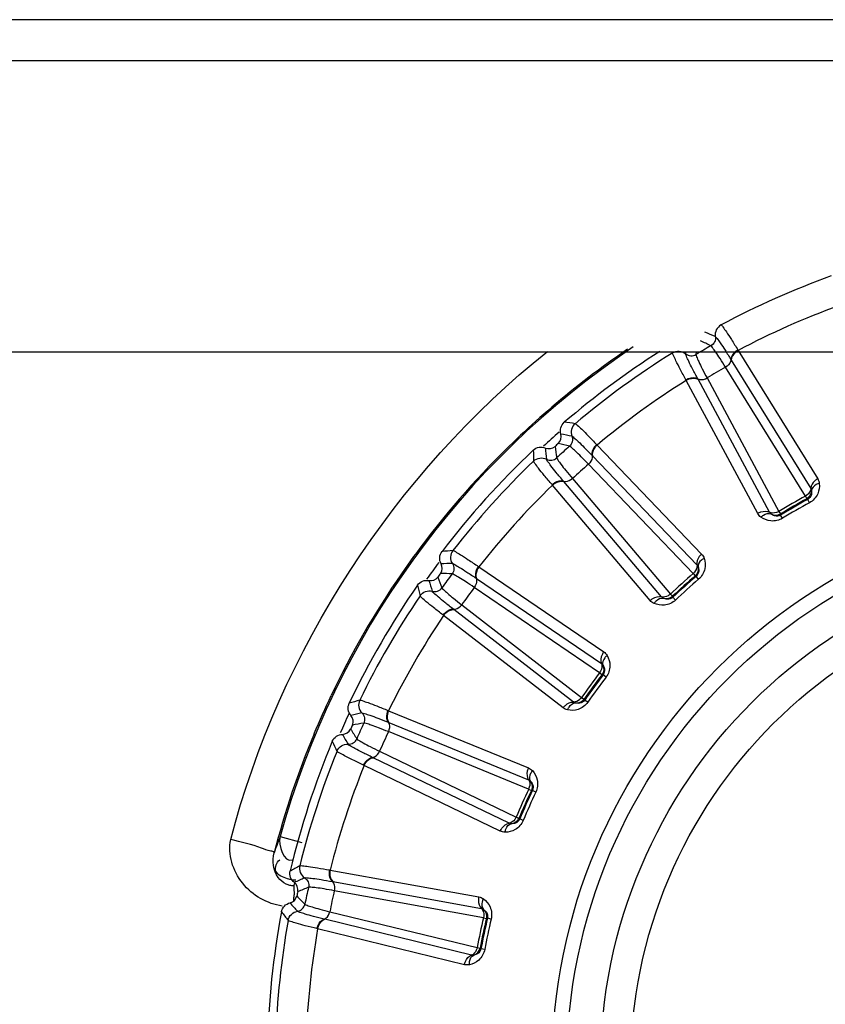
# Model space of a CAD drawing. Header units: millimetres. Extents: x 0 to 4000, y 0 to 3000.
# Tile 65 of 170: x 746 to 764, y 1676 to 1698. Entities that reach past the tile are written whole.
import ezdxf

# ---------------------------------------------------------------- set-up
doc = ezdxf.new("R2010")
doc.units = ezdxf.units.MM
doc.header["$LTSCALE"] = 219.99956
doc.layers.get('0').update_dxf_attribs({"linetype": 'CONTINUOUS'})
doc.layers.add('SUPERFICI', color=7, linetype='CONTINUOUS')

msp = doc.modelspace()

# ---------------------------------------------------------------- linework, layer by layer
at = {"color": 9, "linetype": 'CONTINUOUS'}
for p, q in [((938.655, 1697.599), (686.935, 1697.599)), ((760.957, 1690.157), (760.961, 1690.18)), ((761.248, 1690.138), (761.252, 1690.18)), ((761.48, 1690.18), (761.476, 1690.12)), ((762.411, 1690.226), (762.419, 1690.213)), ((762.419, 1690.213), (764.195, 1687.345)), ((762.259, 1690.007), (762.266, 1689.996)), ((762.266, 1689.996), (764.04, 1687.128)), ((761.259, 1689.543), (761.252, 1689.556)), ((762.855, 1686.571), (761.259, 1689.543)), ((761.523, 1689.567), (761.516, 1689.579)), ((763.119, 1686.597), (761.523, 1689.567)), ((759.26, 1688.11), (759.271, 1688.099)), ((759.271, 1688.099), (761.604, 1685.662)), ((759.157, 1687.865), (759.167, 1687.855)), ((759.167, 1687.855), (761.498, 1685.419)), ((758.276, 1687.202), (758.266, 1687.214)), ((760.454, 1684.627), (758.276, 1687.202)), ((758.529, 1687.281), (758.52, 1687.291)), ((760.708, 1684.707), (758.529, 1687.281)), ((763.971, 1686.883), (763.952, 1686.898)), ((764.011, 1686.809), (763.971, 1686.883)), ((763.363, 1686.558), (763.366, 1686.534)), ((763.41, 1686.462), (763.366, 1686.534)), ((756.619, 1685.385), (756.631, 1685.376)), ((756.631, 1685.376), (759.42, 1683.478)), ((756.569, 1685.124), (756.58, 1685.116)), ((756.58, 1685.116), (759.367, 1683.218)), ((761.481, 1685.165), (761.46, 1685.175)), ((761.536, 1685.1), (761.481, 1685.165)), ((760.954, 1684.72), (760.962, 1684.698)), ((761.02, 1684.636), (760.962, 1684.698)), ((755.844, 1684.293), (755.832, 1684.302)), ((758.511, 1682.227), (755.844, 1684.293)), ((756.075, 1684.422), (756.065, 1684.43)), ((758.742, 1682.358), (756.075, 1684.422)), ((759.403, 1682.966), (759.38, 1682.972)), ((759.47, 1682.915), (759.403, 1682.966)), ((758.98, 1682.421), (758.993, 1682.401)), ((759.062, 1682.353), (758.993, 1682.401)), ((754.601, 1682.17), (754.615, 1682.164)), ((754.615, 1682.164), (757.738, 1680.888)), ((754.607, 1681.905), (754.619, 1681.9)), ((754.619, 1681.9), (757.74, 1680.622)), ((754.071, 1680.941), (754.057, 1680.947)), ((757.108, 1679.474), (754.071, 1680.941)), ((754.27, 1681.115), (754.258, 1681.121)), ((757.307, 1679.651), (754.27, 1681.115)), ((757.828, 1680.383), (757.804, 1680.384)), ((757.904, 1680.347), (757.828, 1680.383)), ((757.527, 1679.763), (757.544, 1679.746)), ((757.622, 1679.713), (757.544, 1679.746)), ((752.195, 1679.353), (752.677, 1679.22)), ((753.296, 1678.607), (753.311, 1678.604)), ((753.311, 1678.604), (756.631, 1678.005)), ((752.503, 1678.25), (752.525, 1678.314)), ((753.357, 1678.348), (753.37, 1678.346)), ((753.37, 1678.346), (756.688, 1677.745)), ((753.191, 1677.506), (753.178, 1677.509)), ((756.467, 1676.705), (753.191, 1677.506)), ((756.824, 1677.529), (756.8, 1677.525)), ((756.906, 1677.51), (756.824, 1677.529)), ((753.033, 1677.294), (753.018, 1677.297)), ((756.309, 1676.491), (753.033, 1677.294)), ((756.659, 1676.86), (756.679, 1676.847)), ((756.762, 1676.831), (756.679, 1676.847))]:
    msp.add_line(p, q, dxfattribs=at)
at = {"color": 7, "linetype": 'CONTINUOUS'}
for p, q in [((976.626, 1696.68), (644.778, 1696.68)), ((644.778, 1690.18), (976.626, 1690.18))]:
    msp.add_line(p, q, dxfattribs=at)
at = {"color": 9, "linetype": 'CONTINUOUS'}
for radius in [12.641, 12.312, 11.559, 10.887]:
    msp.add_circle((770.902, 1674.18), radius, dxfattribs=at)
for centre, radius, start, end in [((770.902, 1674.18), 18.819, 109.9001, 118.0999), ((770.902, 1674.18), 18.138, 110.1157, 117.8843), ((745.931, 1653.761), 40.082, 66.5075, 66.8665), ((716.912, 1599.373), 101.42, 63.72407, 63.86953), ((770.902, 1674.18), 19.409, 123.9083, 164.543), ((770.902, 1674.18), 19.409, 195.7002, 56.059), ((770.937, 1674.129), 19.498, 124.2915, 130.5622), ((770.902, 1674.18), 18.819, 121.9001, 130.0999), ((770.902, 1674.18), 18.138, 122.1157, 129.8843), ((770.939, 1674.126), 19.502, 130.5616, 133.3094), ((755.751, 1666.41), 22.371, 82.218, 82.8436), ((770.915, 1674.156), 19.463, 133.319, 142.586), ((770.902, 1674.18), 18.909, 131.3053, 132.7088), ((750.723, 1649.015), 40.082, 78.5075, 78.8665), ((780.214, 1688.436), 22.372, 181.1564, 181.782), ((798.038, 1691.618), 40.082, 185.1335, 185.4924), ((858.732, 1702.411), 101.42, 188.13032, 188.27578), ((733.645, 1589.782), 101.42, 75.72407, 75.86953), ((770.902, 1674.18), 18.819, 133.9001, 142.0999), ((770.902, 1674.18), 18.138, 134.1157, 141.8843), ((770.902, 1674.18), 14.471, 118.6186, 121.3814), ((770.902, 1674.18), 14.387, 118.6186, 121.3814), ((770.928, 1674.149), 19.478, 142.5923, 145.3506), ((757.698, 1663.43), 22.371, 94.218, 94.8436), ((770.902, 1674.18), 18.909, 143.3115, 144.7284), ((756.396, 1645.37), 40.082, 90.5075, 90.8665), ((770.907, 1674.167), 19.451, 145.3581, 154.6329), ((850.943, 1720.055), 101.42, 200.13032, 200.27578), ((752.007, 1583.881), 101.42, 87.72407, 87.86953), ((770.902, 1674.18), 14.471, 130.6186, 133.3814), ((777.046, 1690.06), 22.372, 193.1564, 193.782), ((793.82, 1696.879), 40.082, 197.1335, 197.4924), ((770.902, 1674.18), 14.387, 130.6186, 133.3814), ((770.902, 1674.18), 18.819, 145.9001, 154.0999), ((770.902, 1674.18), 18.138, 146.1157, 153.8843), ((770.902, 1674.18), 14.471, 142.6186, 145.3814), ((770.902, 1674.18), 14.387, 142.6186, 145.3814), ((770.992, 1674.129), 19.544, 154.6419, 157.3837), ((760.221, 1660.919), 22.371, 106.218, 106.8436), ((770.902, 1674.18), 18.909, 155.2644, 156.6676), ((762.703, 1642.983), 40.082, 102.5075, 102.8665), ((771.194, 1581.925), 101.42, 99.72407, 99.86953), ((770.946, 1674.147), 19.494, 157.3778, 165.6076), ((788.6, 1701.148), 40.082, 209.1335, 209.4924), ((839.656, 1735.694), 101.42, 212.13032, 212.27578), ((773.61, 1690.991), 22.372, 205.1564, 205.782), ((770.902, 1674.18), 18.819, 157.9001, 166.0999), ((770.902, 1674.18), 18.138, 158.1157, 165.8843), ((770.902, 1674.18), 14.471, 154.6186, 157.3814), ((770.902, 1674.18), 14.387, 154.6186, 157.3814), ((771.066, 1672.248), 20.164, 159.3682, 160.4593), ((763.212, 1658.988), 22.371, 118.218, 118.8436), ((769.368, 1641.96), 40.082, 114.5075, 114.8665), ((790.368, 1584.002), 101.42, 111.72407, 111.86953), ((782.606, 1704.238), 40.082, 221.1335, 221.4924), ((739.786, 1678.15), 12.719, 358.8724, 359.3059), ((825.364, 1748.644), 101.42, 224.13032, 224.27578), ((770.056, 1691.187), 22.372, 217.1564, 217.782), ((770.902, 1674.18), 18.819, 169.9001, 178.0999), ((770.902, 1674.18), 14.471, 166.6186, 169.3814), ((770.902, 1674.18), 14.387, 166.6186, 169.3814), ((770.902, 1674.18), 18.138, 170.1157, 177.8843)]:
    msp.add_arc(centre, radius, start, end, dxfattribs=at)
at = {"color": 7, "linetype": 'CONTINUOUS'}
for radius, start, end in [(19, 122.5839, 130.5969), (19, 133.4031, 142.5969), (18.732, 131.848, 132.152), (18.732, 143.848, 144.152), (19, 145.4031, 154.5969), (18.732, 155.848, 156.152), (19, 157.4031, 166.5969), (18.732, 167.848, 168.152), (19, 169.4031, 178.5969)]:
    msp.add_arc((770.902, 1674.18), radius, start, end, dxfattribs=at)
at = {"color": 9, "linetype": 'CONTINUOUS'}
for points, knots in [([(762.038, 1690.781), (761.993, 1690.757), (761.916, 1690.679), (761.901, 1690.57), (761.909, 1690.52)], [0, 0, 0, 0, 0.499997, 1, 1, 1, 1]), ([(762.038, 1690.781), (762.056, 1690.773), (762.092, 1690.713), (762.171, 1690.611), (762.279, 1690.436), (762.364, 1690.302), (762.411, 1690.226)], [0, 0, 0, 0, 0.087839, 0.289256, 0.597274, 1, 1, 1, 1]), ([(761.909, 1690.52), (761.916, 1690.48), (761.904, 1690.395), (761.845, 1690.333), (761.81, 1690.313)], [0, 0, 0, 0, 0.499996, 1, 1, 1, 1]), ([(761.909, 1690.52), (761.926, 1690.513), (761.961, 1690.458), (762.035, 1690.362), (762.137, 1690.201), (762.215, 1690.078), (762.259, 1690.007)], [0, 0, 0, 0, 0.089549, 0.291503, 0.598947, 1, 1, 1, 1]), ([(760.957, 1690.157), (761, 1690.184), (761.106, 1690.211), (761.208, 1690.17), (761.248, 1690.138)], [0, 0, 0, 0, 0.499997, 1, 1, 1, 1]), ([(762.411, 1690.226), (762.389, 1690.213), (762.316, 1690.161), (762.258, 1690.072), (762.259, 1690.007)], [0, 0, 0, 0, 0.283026, 1, 1, 1, 1]), ([(762.419, 1690.213), (762.397, 1690.2), (762.324, 1690.148), (762.265, 1690.061), (762.266, 1689.996)], [0, 0, 0, 0, 0.283838, 1, 1, 1, 1]), ([(761.252, 1689.556), (761.209, 1689.635), (761.135, 1689.775), (761.038, 1689.957), (760.989, 1690.077), (760.955, 1690.137), (760.957, 1690.157)], [0, 0, 0, 0, 0.402561, 0.71061, 0.912105, 1, 1, 1, 1]), ([(761.516, 1689.579), (761.477, 1689.652), (761.41, 1689.782), (761.321, 1689.95), (761.276, 1690.062), (761.245, 1690.12), (761.248, 1690.138)], [0, 0, 0, 0, 0.40089, 0.708362, 0.910393, 1, 1, 1, 1]), ([(761.248, 1690.138), (761.279, 1690.113), (761.358, 1690.08), (761.441, 1690.1), (761.476, 1690.12)], [0, 0, 0, 0, 0.499996, 1, 1, 1, 1]), ([(762.259, 1690.007), (762.259, 1689.992), (762.245, 1689.92), (762.188, 1689.864), (762.14, 1689.836)], [0, 0, 0, 0, 0.215937, 1, 1, 1, 1]), ([(761.252, 1689.556), (761.274, 1689.569), (761.355, 1689.606), (761.461, 1689.612), (761.516, 1689.579)], [0, 0, 0, 0, 0.283026, 1, 1, 1, 1]), ([(761.259, 1689.543), (761.281, 1689.556), (761.362, 1689.593), (761.467, 1689.6), (761.523, 1689.567)], [0, 0, 0, 0, 0.283838, 1, 1, 1, 1]), ([(761.516, 1689.579), (761.53, 1689.571), (761.599, 1689.547), (761.676, 1689.569), (761.725, 1689.596)], [0, 0, 0, 0, 0.215937, 1, 1, 1, 1]), ([(758.78, 1688.575), (758.741, 1688.542), (758.683, 1688.45), (758.69, 1688.341), (758.708, 1688.293)], [0, 0, 0, 0, 0.499997, 1, 1, 1, 1]), ([(758.78, 1688.575), (758.799, 1688.571), (758.847, 1688.52), (758.946, 1688.437), (759.088, 1688.288), (759.198, 1688.175), (759.26, 1688.11)], [0, 0, 0, 0, 0.087839, 0.289256, 0.597274, 1, 1, 1, 1]), ([(758.708, 1688.293), (758.723, 1688.256), (758.729, 1688.17), (758.684, 1688.097), (758.654, 1688.071)], [0, 0, 0, 0, 0.499996, 1, 1, 1, 1]), ([(758.708, 1688.293), (758.727, 1688.29), (758.772, 1688.243), (758.864, 1688.165), (758.997, 1688.029), (759.1, 1687.925), (759.157, 1687.865)], [0, 0, 0, 0, 0.089549, 0.291503, 0.598947, 1, 1, 1, 1]), ([(759.26, 1688.11), (759.241, 1688.092), (759.181, 1688.026), (759.143, 1687.928), (759.157, 1687.865)], [0, 0, 0, 0, 0.283026, 1, 1, 1, 1]), ([(759.271, 1688.099), (759.252, 1688.081), (759.192, 1688.016), (759.152, 1687.918), (759.167, 1687.855)], [0, 0, 0, 0, 0.283838, 1, 1, 1, 1]), ([(757.853, 1687.74), (757.889, 1687.775), (757.988, 1687.824), (758.095, 1687.805), (758.141, 1687.782)], [0, 0, 0, 0, 0.499997, 1, 1, 1, 1]), ([(758.141, 1687.782), (758.176, 1687.764), (758.261, 1687.749), (758.338, 1687.785), (758.368, 1687.812)], [0, 0, 0, 0, 0.499996, 1, 1, 1, 1]), ([(758.52, 1687.291), (758.466, 1687.354), (758.373, 1687.467), (758.252, 1687.614), (758.184, 1687.714), (758.142, 1687.764), (758.141, 1687.782)], [0, 0, 0, 0, 0.40089, 0.708362, 0.910393, 1, 1, 1, 1]), ([(759.157, 1687.865), (759.161, 1687.85), (759.162, 1687.777), (759.118, 1687.71), (759.076, 1687.672)], [0, 0, 0, 0, 0.215937, 1, 1, 1, 1]), ([(758.266, 1687.214), (758.207, 1687.282), (758.106, 1687.404), (757.973, 1687.561), (757.9, 1687.668), (757.854, 1687.721), (757.853, 1687.74)], [0, 0, 0, 0, 0.402561, 0.71061, 0.912105, 1, 1, 1, 1]), ([(758.266, 1687.214), (758.285, 1687.231), (758.357, 1687.284), (758.459, 1687.312), (758.52, 1687.291)], [0, 0, 0, 0, 0.283026, 1, 1, 1, 1]), ([(758.52, 1687.291), (758.535, 1687.286), (758.607, 1687.277), (758.678, 1687.314), (758.72, 1687.351)], [0, 0, 0, 0, 0.215937, 1, 1, 1, 1]), ([(764.195, 1687.345), (764.173, 1687.332), (764.099, 1687.28), (764.04, 1687.193), (764.04, 1687.128)], [0, 0, 0, 0, 0.283328, 1, 1, 1, 1]), ([(758.276, 1687.202), (758.295, 1687.219), (758.366, 1687.272), (758.467, 1687.301), (758.529, 1687.281)], [0, 0, 0, 0, 0.283838, 1, 1, 1, 1]), ([(764.04, 1687.128), (764.04, 1687.113), (764.025, 1687.042), (763.968, 1686.986), (763.92, 1686.957)], [0, 0, 0, 0, 0.216192, 1, 1, 1, 1]), ([(764.23, 1687.241), (764.238, 1687.163), (764.214, 1686.987), (764.09, 1686.852), (764.011, 1686.809)], [0, 0, 0, 0, 0.463897, 1, 1, 1, 1]), ([(764.23, 1687.241), (764.206, 1687.234), (764.132, 1687.208), (764.058, 1687.139), (764.056, 1687.082)], [0, 0, 0, 0, 0.303467, 1, 1, 1, 1]), ([(764.056, 1687.082), (764.061, 1687.052), (764.061, 1686.974), (764.01, 1686.905), (763.971, 1686.883)], [0, 0, 0, 0, 0.405768, 1, 1, 1, 1]), ([(762.855, 1686.571), (762.877, 1686.584), (762.958, 1686.621), (763.063, 1686.629), (763.119, 1686.597)], [0, 0, 0, 0, 0.283328, 1, 1, 1, 1]), ([(762.927, 1686.488), (762.944, 1686.506), (763.004, 1686.557), (763.101, 1686.586), (763.151, 1686.56)], [0, 0, 0, 0, 0.303467, 1, 1, 1, 1]), ([(763.41, 1686.462), (763.333, 1686.415), (763.154, 1686.376), (762.991, 1686.443), (762.927, 1686.488)], [0, 0, 0, 0, 0.536345, 1, 1, 1, 1]), ([(763.328, 1686.616), (763.31, 1686.606), (763.246, 1686.577), (763.163, 1686.571), (763.119, 1686.597)], [0, 0, 0, 0, 0.283581, 1, 1, 1, 1]), ([(763.366, 1686.534), (763.328, 1686.511), (763.242, 1686.501), (763.175, 1686.54), (763.151, 1686.56)], [0, 0, 0, 0, 0.592632, 1, 1, 1, 1]), ([(756.052, 1685.74), (756.021, 1685.7), (755.983, 1685.598), (756.013, 1685.492), (756.041, 1685.45)], [0, 0, 0, 0, 0.499997, 1, 1, 1, 1]), ([(756.052, 1685.74), (756.072, 1685.741), (756.129, 1685.701), (756.243, 1685.639), (756.413, 1685.523), (756.544, 1685.436), (756.619, 1685.385)], [0, 0, 0, 0, 0.087839, 0.289256, 0.597274, 1, 1, 1, 1]), ([(761.604, 1685.662), (761.585, 1685.645), (761.524, 1685.58), (761.484, 1685.482), (761.498, 1685.419)], [0, 0, 0, 0, 0.283328, 1, 1, 1, 1]), ([(761.66, 1685.568), (761.638, 1685.557), (761.571, 1685.516), (761.513, 1685.432), (761.523, 1685.377)], [0, 0, 0, 0, 0.303467, 1, 1, 1, 1]), ([(761.66, 1685.568), (761.684, 1685.494), (761.697, 1685.317), (761.604, 1685.159), (761.536, 1685.1)], [0, 0, 0, 0, 0.463897, 1, 1, 1, 1]), ([(756.041, 1685.45), (756.063, 1685.416), (756.086, 1685.334), (756.058, 1685.253), (756.034, 1685.221)], [0, 0, 0, 0, 0.499996, 1, 1, 1, 1]), ([(756.041, 1685.45), (756.059, 1685.45), (756.113, 1685.414), (756.219, 1685.357), (756.378, 1685.251), (756.5, 1685.17), (756.569, 1685.124)], [0, 0, 0, 0, 0.089549, 0.291503, 0.598947, 1, 1, 1, 1]), ([(756.619, 1685.385), (756.604, 1685.364), (756.559, 1685.287), (756.541, 1685.183), (756.569, 1685.124)], [0, 0, 0, 0, 0.283026, 1, 1, 1, 1]), ([(756.631, 1685.376), (756.616, 1685.355), (756.571, 1685.279), (756.553, 1685.175), (756.58, 1685.116)], [0, 0, 0, 0, 0.283838, 1, 1, 1, 1]), ([(761.498, 1685.419), (761.501, 1685.404), (761.501, 1685.331), (761.457, 1685.264), (761.416, 1685.226)], [0, 0, 0, 0, 0.216192, 1, 1, 1, 1]), ([(761.523, 1685.377), (761.534, 1685.348), (761.551, 1685.272), (761.515, 1685.194), (761.481, 1685.165)], [0, 0, 0, 0, 0.40577, 1, 1, 1, 1]), ([(756.569, 1685.124), (756.575, 1685.11), (756.591, 1685.039), (756.562, 1684.964), (756.53, 1684.919)], [0, 0, 0, 0, 0.215937, 1, 1, 1, 1]), ([(755.592, 1684.832), (755.63, 1684.821), (755.716, 1684.824), (755.784, 1684.876), (755.807, 1684.909)], [0, 0, 0, 0, 0.499996, 1, 1, 1, 1]), ([(755.319, 1684.731), (755.347, 1684.773), (755.433, 1684.841), (755.542, 1684.845), (755.592, 1684.832)], [0, 0, 0, 0, 0.499997, 1, 1, 1, 1]), ([(755.832, 1684.302), (755.761, 1684.357), (755.637, 1684.454), (755.474, 1684.581), (755.38, 1684.67), (755.324, 1684.712), (755.319, 1684.731)], [0, 0, 0, 0, 0.402561, 0.71061, 0.912105, 1, 1, 1, 1]), ([(756.065, 1684.43), (755.999, 1684.481), (755.885, 1684.572), (755.735, 1684.69), (755.648, 1684.774), (755.597, 1684.814), (755.592, 1684.832)], [0, 0, 0, 0, 0.40089, 0.708362, 0.910393, 1, 1, 1, 1]), ([(760.454, 1684.627), (760.473, 1684.644), (760.545, 1684.698), (760.646, 1684.728), (760.708, 1684.707)], [0, 0, 0, 0, 0.283328, 1, 1, 1, 1]), ([(760.542, 1684.561), (760.556, 1684.582), (760.604, 1684.645), (760.693, 1684.693), (760.747, 1684.678)], [0, 0, 0, 0, 0.303467, 1, 1, 1, 1]), ([(760.908, 1684.769), (760.893, 1684.756), (760.836, 1684.714), (760.756, 1684.691), (760.708, 1684.707)], [0, 0, 0, 0, 0.283581, 1, 1, 1, 1]), ([(760.962, 1684.698), (760.93, 1684.667), (760.848, 1684.639), (760.774, 1684.664), (760.747, 1684.678)], [0, 0, 0, 0, 0.592632, 1, 1, 1, 1]), ([(756.065, 1684.43), (756.08, 1684.428), (756.153, 1684.435), (756.214, 1684.486), (756.248, 1684.531)], [0, 0, 0, 0, 0.215937, 1, 1, 1, 1]), ([(761.02, 1684.636), (760.955, 1684.574), (760.788, 1684.498), (760.614, 1684.53), (760.542, 1684.561)], [0, 0, 0, 0, 0.536345, 1, 1, 1, 1]), ([(755.832, 1684.302), (755.847, 1684.323), (755.906, 1684.389), (756, 1684.438), (756.065, 1684.43)], [0, 0, 0, 0, 0.283026, 1, 1, 1, 1]), ([(755.844, 1684.293), (755.859, 1684.313), (755.918, 1684.38), (756.011, 1684.429), (756.075, 1684.422)], [0, 0, 0, 0, 0.283838, 1, 1, 1, 1]), ([(759.42, 1683.478), (759.405, 1683.458), (759.359, 1683.381), (759.34, 1683.277), (759.367, 1683.218)], [0, 0, 0, 0, 0.283328, 1, 1, 1, 1]), ([(759.495, 1683.398), (759.475, 1683.382), (759.418, 1683.328), (759.379, 1683.235), (759.4, 1683.182)], [0, 0, 0, 0, 0.303467, 1, 1, 1, 1]), ([(759.495, 1683.398), (759.533, 1683.33), (759.583, 1683.16), (759.525, 1682.986), (759.47, 1682.915)], [0, 0, 0, 0, 0.463897, 1, 1, 1, 1]), ([(759.367, 1683.218), (759.373, 1683.204), (759.388, 1683.133), (759.359, 1683.058), (759.326, 1683.013)], [0, 0, 0, 0, 0.216192, 1, 1, 1, 1]), ([(759.4, 1683.182), (759.417, 1683.157), (759.449, 1683.086), (759.43, 1683.001), (759.403, 1682.966)], [0, 0, 0, 0, 0.405768, 1, 1, 1, 1]), ([(753.973, 1682.4), (753.951, 1682.355), (753.935, 1682.246), (753.986, 1682.149), (754.022, 1682.114)], [0, 0, 0, 0, 0.499997, 1, 1, 1, 1]), ([(753.973, 1682.4), (753.992, 1682.405), (754.056, 1682.377), (754.181, 1682.341), (754.371, 1682.263), (754.518, 1682.205), (754.601, 1682.17)], [0, 0, 0, 0, 0.087839, 0.289256, 0.597274, 1, 1, 1, 1]), ([(758.511, 1682.227), (758.526, 1682.247), (758.584, 1682.315), (758.677, 1682.365), (758.742, 1682.358)], [0, 0, 0, 0, 0.283328, 1, 1, 1, 1]), ([(759.062, 1682.353), (759.011, 1682.279), (758.864, 1682.17), (758.687, 1682.165), (758.61, 1682.181)], [0, 0, 0, 0, 0.536345, 1, 1, 1, 1]), ([(758.61, 1682.181), (758.619, 1682.204), (758.653, 1682.275), (758.73, 1682.341), (758.786, 1682.337)], [0, 0, 0, 0, 0.303467, 1, 1, 1, 1]), ([(758.924, 1682.46), (758.913, 1682.444), (758.866, 1682.391), (758.792, 1682.352), (758.742, 1682.358)], [0, 0, 0, 0, 0.283581, 1, 1, 1, 1]), ([(758.993, 1682.401), (758.968, 1682.364), (758.893, 1682.321), (758.816, 1682.329), (758.786, 1682.337)], [0, 0, 0, 0, 0.592632, 1, 1, 1, 1]), ([(754.022, 1682.114), (754.04, 1682.118), (754.101, 1682.093), (754.217, 1682.06), (754.394, 1681.989), (754.53, 1681.936), (754.607, 1681.905)], [0, 0, 0, 0, 0.089549, 0.291503, 0.598947, 1, 1, 1, 1]), ([(754.022, 1682.114), (754.051, 1682.085), (754.091, 1682.01), (754.08, 1681.925), (754.064, 1681.888)], [0, 0, 0, 0, 0.499996, 1, 1, 1, 1]), ([(754.601, 1682.17), (754.591, 1682.147), (754.563, 1682.062), (754.568, 1681.956), (754.607, 1681.905)], [0, 0, 0, 0, 0.283026, 1, 1, 1, 1]), ([(754.615, 1682.164), (754.605, 1682.141), (754.577, 1682.057), (754.58, 1681.951), (754.619, 1681.9)], [0, 0, 0, 0, 0.283838, 1, 1, 1, 1]), ([(754.607, 1681.905), (754.616, 1681.892), (754.646, 1681.826), (754.633, 1681.747), (754.611, 1681.696)], [0, 0, 0, 0, 0.215937, 1, 1, 1, 1]), ([(753.465, 1681.26), (753.485, 1681.307), (753.555, 1681.392), (753.661, 1681.419), (753.712, 1681.416)], [0, 0, 0, 0, 0.499997, 1, 1, 1, 1]), ([(753.712, 1681.416), (753.752, 1681.413), (753.835, 1681.434), (753.891, 1681.499), (753.907, 1681.536)], [0, 0, 0, 0, 0.499996, 1, 1, 1, 1]), ([(754.258, 1681.121), (754.183, 1681.157), (754.052, 1681.223), (753.881, 1681.307), (753.779, 1681.371), (753.721, 1681.399), (753.712, 1681.416)], [0, 0, 0, 0, 0.40089, 0.708362, 0.910393, 1, 1, 1, 1]), ([(754.057, 1680.947), (753.976, 1680.986), (753.834, 1681.056), (753.649, 1681.146), (753.538, 1681.214), (753.475, 1681.243), (753.465, 1681.26)], [0, 0, 0, 0, 0.402561, 0.71061, 0.912105, 1, 1, 1, 1]), ([(754.258, 1681.121), (754.273, 1681.122), (754.343, 1681.144), (754.393, 1681.207), (754.416, 1681.258)], [0, 0, 0, 0, 0.215937, 1, 1, 1, 1]), ([(754.057, 1680.947), (754.067, 1680.971), (754.112, 1681.048), (754.193, 1681.115), (754.258, 1681.121)], [0, 0, 0, 0, 0.283026, 1, 1, 1, 1]), ([(754.071, 1680.941), (754.081, 1680.964), (754.125, 1681.042), (754.206, 1681.109), (754.27, 1681.115)], [0, 0, 0, 0, 0.283838, 1, 1, 1, 1]), ([(757.738, 1680.888), (757.727, 1680.865), (757.698, 1680.78), (757.701, 1680.675), (757.74, 1680.622)], [0, 0, 0, 0, 0.283328, 1, 1, 1, 1]), ([(757.827, 1680.825), (757.812, 1680.806), (757.767, 1680.741), (757.748, 1680.641), (757.78, 1680.594)], [0, 0, 0, 0, 0.303467, 1, 1, 1, 1]), ([(757.827, 1680.825), (757.879, 1680.766), (757.963, 1680.611), (757.943, 1680.429), (757.904, 1680.347)], [0, 0, 0, 0, 0.463897, 1, 1, 1, 1]), ([(757.74, 1680.622), (757.749, 1680.61), (757.779, 1680.543), (757.765, 1680.464), (757.743, 1680.413)], [0, 0, 0, 0, 0.216192, 1, 1, 1, 1]), ([(757.78, 1680.594), (757.802, 1680.573), (757.848, 1680.51), (757.847, 1680.424), (757.828, 1680.383)], [0, 0, 0, 0, 0.405768, 1, 1, 1, 1]), ([(757.108, 1679.474), (757.119, 1679.498), (757.162, 1679.576), (757.243, 1679.644), (757.307, 1679.651)], [0, 0, 0, 0, 0.283328, 1, 1, 1, 1]), ([(757.622, 1679.713), (757.587, 1679.63), (757.466, 1679.493), (757.294, 1679.451), (757.216, 1679.45)], [0, 0, 0, 0, 0.536345, 1, 1, 1, 1]), ([(757.216, 1679.45), (757.219, 1679.475), (757.237, 1679.551), (757.299, 1679.632), (757.355, 1679.64)], [0, 0, 0, 0, 0.303467, 1, 1, 1, 1]), ([(757.465, 1679.789), (757.456, 1679.77), (757.422, 1679.709), (757.358, 1679.656), (757.307, 1679.651)], [0, 0, 0, 0, 0.283581, 1, 1, 1, 1]), ([(757.544, 1679.746), (757.527, 1679.704), (757.463, 1679.646), (757.386, 1679.638), (757.355, 1679.64)], [0, 0, 0, 0, 0.592632, 1, 1, 1, 1]), ([(752.243, 1677.8), (751.906, 1677.849), (751.262, 1678.212), (751.018, 1678.957), (751.095, 1679.285)], [0, 0, 0, 0, 0.502373, 1, 1, 1, 1]), ([(752.333, 1678.292), (752.263, 1678.327), (752.044, 1678.495), (752.015, 1678.812), (752.063, 1678.993)], [0, 0, 0, 0, 0.293257, 1, 1, 1, 1]), ([(752.364, 1678.41), (752.265, 1678.442), (752.027, 1678.523), (752.115, 1678.782), (752.186, 1678.836)], [0, 0, 0, 0, 0.535385, 1, 1, 1, 1]), ([(752.634, 1678.701), (752.622, 1678.652), (752.629, 1678.542), (752.699, 1678.458), (752.742, 1678.431)], [0, 0, 0, 0, 0.499997, 1, 1, 1, 1]), ([(752.634, 1678.701), (752.652, 1678.709), (752.72, 1678.696), (752.849, 1678.686), (753.052, 1678.65), (753.208, 1678.623), (753.296, 1678.607)], [0, 0, 0, 0, 0.087839, 0.289256, 0.597274, 1, 1, 1, 1]), ([(753.296, 1678.607), (753.291, 1678.582), (753.281, 1678.493), (753.308, 1678.39), (753.357, 1678.348)], [0, 0, 0, 0, 0.283026, 1, 1, 1, 1]), ([(753.311, 1678.604), (753.306, 1678.579), (753.296, 1678.49), (753.321, 1678.388), (753.37, 1678.346)], [0, 0, 0, 0, 0.283838, 1, 1, 1, 1]), ([(752.503, 1678.251), (752.473, 1678.25), (752.414, 1678.258), (752.359, 1678.279), (752.333, 1678.292)], [0, 0, 0, 0, 0.502614, 1, 1, 1, 1]), ([(752.548, 1678.376), (752.518, 1678.376), (752.456, 1678.384), (752.395, 1678.4), (752.364, 1678.41)], [0, 0, 0, 0, 0.47265, 1, 1, 1, 1]), ([(752.742, 1678.431), (752.759, 1678.438), (752.823, 1678.427), (752.943, 1678.419), (753.131, 1678.387), (753.275, 1678.363), (753.357, 1678.348)], [0, 0, 0, 0, 0.089549, 0.291503, 0.598947, 1, 1, 1, 1]), ([(752.742, 1678.431), (752.775, 1678.409), (752.831, 1678.344), (752.838, 1678.258), (752.829, 1678.219)], [0, 0, 0, 0, 0.499996, 1, 1, 1, 1]), ([(753.357, 1678.348), (753.368, 1678.338), (753.412, 1678.279), (753.416, 1678.199), (753.405, 1678.144)], [0, 0, 0, 0, 0.215937, 1, 1, 1, 1]), ([(752.503, 1678.25), (752.504, 1678.237), (752.505, 1678.203), (752.505, 1678.169), (752.505, 1678.147)], [0, 0, 0, 0, 0.355796, 1, 1, 1, 1]), ([(752.505, 1678.147), (752.506, 1678.125), (752.506, 1678.074), (752.505, 1678.024), (752.505, 1677.996)], [0, 0, 0, 0, 0.446377, 1, 1, 1, 1]), ([(756.631, 1678.005), (756.625, 1677.98), (756.615, 1677.891), (756.64, 1677.788), (756.688, 1677.745)], [0, 0, 0, 0, 0.283328, 1, 1, 1, 1]), ([(756.732, 1677.961), (756.72, 1677.939), (756.69, 1677.866), (756.692, 1677.765), (756.733, 1677.726)], [0, 0, 0, 0, 0.303467, 1, 1, 1, 1]), ([(756.732, 1677.961), (756.795, 1677.915), (756.909, 1677.78), (756.927, 1677.598), (756.906, 1677.51)], [0, 0, 0, 0, 0.463897, 1, 1, 1, 1]), ([(752.374, 1677.48), (752.383, 1677.531), (752.434, 1677.628), (752.533, 1677.676), (752.583, 1677.684)], [0, 0, 0, 0, 0.499997, 1, 1, 1, 1]), ([(752.583, 1677.684), (752.622, 1677.69), (752.7, 1677.727), (752.741, 1677.802), (752.749, 1677.842)], [0, 0, 0, 0, 0.499996, 1, 1, 1, 1]), ([(753.178, 1677.509), (753.098, 1677.529), (752.956, 1677.566), (752.772, 1677.613), (752.658, 1677.654), (752.595, 1677.67), (752.583, 1677.684)], [0, 0, 0, 0, 0.40089, 0.708362, 0.910393, 1, 1, 1, 1]), ([(753.178, 1677.509), (753.193, 1677.514), (753.257, 1677.549), (753.293, 1677.621), (753.305, 1677.675)], [0, 0, 0, 0, 0.215937, 1, 1, 1, 1]), ([(756.688, 1677.745), (756.699, 1677.735), (756.743, 1677.676), (756.746, 1677.596), (756.735, 1677.541)], [0, 0, 0, 0, 0.216192, 1, 1, 1, 1]), ([(756.733, 1677.726), (756.759, 1677.709), (756.817, 1677.658), (756.834, 1677.573), (756.824, 1677.529)], [0, 0, 0, 0, 0.405768, 1, 1, 1, 1]), ([(753.018, 1677.297), (752.931, 1677.318), (752.777, 1677.357), (752.577, 1677.406), (752.455, 1677.45), (752.387, 1677.466), (752.374, 1677.48)], [0, 0, 0, 0, 0.402561, 0.71061, 0.912105, 1, 1, 1, 1]), ([(753.018, 1677.297), (753.023, 1677.322), (753.05, 1677.408), (753.116, 1677.49), (753.178, 1677.509)], [0, 0, 0, 0, 0.283026, 1, 1, 1, 1]), ([(753.033, 1677.294), (753.038, 1677.319), (753.065, 1677.404), (753.13, 1677.487), (753.191, 1677.506)], [0, 0, 0, 0, 0.283838, 1, 1, 1, 1]), ([(756.762, 1676.831), (756.745, 1676.742), (756.655, 1676.583), (756.495, 1676.506), (756.419, 1676.49)], [0, 0, 0, 0, 0.536345, 1, 1, 1, 1]), ([(756.592, 1676.872), (756.588, 1676.853), (756.567, 1676.786), (756.515, 1676.721), (756.467, 1676.705)], [0, 0, 0, 0, 0.283581, 1, 1, 1, 1]), ([(756.679, 1676.847), (756.671, 1676.803), (756.62, 1676.732), (756.546, 1676.709), (756.516, 1676.704)], [0, 0, 0, 0, 0.592632, 1, 1, 1, 1]), ([(756.309, 1676.491), (756.314, 1676.516), (756.341, 1676.601), (756.405, 1676.685), (756.467, 1676.705)], [0, 0, 0, 0, 0.283328, 1, 1, 1, 1]), ([(756.419, 1676.49), (756.418, 1676.514), (756.419, 1676.593), (756.463, 1676.685), (756.516, 1676.704)], [0, 0, 0, 0, 0.303467, 1, 1, 1, 1])]:
    msp.add_open_spline(points, degree=3, knots=knots, dxfattribs=at)
for points in [[(751.095, 1679.285), (752.171, 1683.479), (754.772, 1687.489), (758.16, 1690.184)], [(764.195, 1687.345), (764.214, 1687.313), (764.226, 1687.277), (764.23, 1687.241)], [(764.04, 1687.128), (764.048, 1687.115), (764.056, 1687.097), (764.05, 1687.083)], [(764.056, 1687.082), (764.059, 1687.012), (764.014, 1686.932), (763.952, 1686.898)], [(762.927, 1686.488), (762.898, 1686.51), (762.872, 1686.539), (762.855, 1686.571)], [(763.151, 1686.56), (763.139, 1686.569), (763.125, 1686.583), (763.125, 1686.598)], [(763.151, 1686.56), (763.211, 1686.522), (763.302, 1686.521), (763.363, 1686.558)], [(761.604, 1685.662), (761.63, 1685.636), (761.649, 1685.603), (761.66, 1685.568)], [(761.523, 1685.377), (761.54, 1685.309), (761.513, 1685.221), (761.46, 1685.175)], [(761.498, 1685.419), (761.509, 1685.408), (761.52, 1685.392), (761.517, 1685.376)], [(760.747, 1684.678), (760.733, 1684.684), (760.716, 1684.695), (760.713, 1684.71)], [(760.747, 1684.678), (760.813, 1684.654), (760.903, 1684.672), (760.954, 1684.72)], [(760.542, 1684.561), (760.509, 1684.576), (760.478, 1684.599), (760.454, 1684.627)], [(759.42, 1683.478), (759.45, 1683.458), (759.476, 1683.429), (759.495, 1683.398)], [(759.367, 1683.218), (759.38, 1683.209), (759.394, 1683.196), (759.394, 1683.18)], [(759.4, 1683.182), (759.431, 1683.119), (759.422, 1683.028), (759.38, 1682.972)], [(758.786, 1682.337), (758.771, 1682.341), (758.752, 1682.347), (758.746, 1682.361)], [(758.786, 1682.337), (758.856, 1682.327), (758.94, 1682.364), (758.98, 1682.421)], [(758.61, 1682.181), (758.575, 1682.188), (758.54, 1682.204), (758.511, 1682.227)], [(757.738, 1680.888), (757.772, 1680.874), (757.803, 1680.852), (757.827, 1680.825)], [(757.74, 1680.622), (757.754, 1680.616), (757.771, 1680.606), (757.775, 1680.591)], [(757.78, 1680.594), (757.823, 1680.539), (757.834, 1680.448), (757.804, 1680.384)], [(757.355, 1679.64), (757.339, 1679.64), (757.32, 1679.643), (757.311, 1679.655)], [(757.355, 1679.64), (757.425, 1679.645), (757.5, 1679.698), (757.527, 1679.763)], [(757.216, 1679.45), (757.179, 1679.45), (757.141, 1679.458), (757.108, 1679.474)], [(752.195, 1679.353), (752.143, 1679.163), (752.283, 1678.76), (752.467, 1678.83)], [(756.631, 1678.005), (756.667, 1677.998), (756.702, 1677.983), (756.732, 1677.961)], [(756.688, 1677.745), (756.703, 1677.742), (756.721, 1677.736), (756.729, 1677.722)], [(756.733, 1677.726), (756.787, 1677.681), (756.816, 1677.594), (756.8, 1677.525)], [(756.516, 1676.704), (756.583, 1676.723), (756.645, 1676.791), (756.659, 1676.86)], [(756.516, 1676.704), (756.501, 1676.701), (756.481, 1676.699), (756.47, 1676.71)], [(756.419, 1676.49), (756.383, 1676.482), (756.345, 1676.482), (756.309, 1676.491)]]:
    msp.add_open_spline(points, degree=3, dxfattribs=at)
at = {"color": 7, "linetype": 'CONTINUOUS'}
for points, knots in [([(758.462, 1688.342), (758.448, 1688.388), (758.446, 1688.49), (758.502, 1688.576), (758.538, 1688.607)], [0, 0, 0, 0, 0.499996, 1, 1, 1, 1]), ([(757.846, 1687.984), (757.881, 1688.017), (757.972, 1688.064), (758.073, 1688.051), (758.117, 1688.032)], [0, 0, 0, 0, 0.499991, 1, 1, 1, 1]), ([(755.789, 1685.447), (755.766, 1685.488), (755.743, 1685.588), (755.779, 1685.683), (755.809, 1685.721)], [0, 0, 0, 0, 0.500009, 1, 1, 1, 1]), ([(755.262, 1684.968), (755.289, 1685.008), (755.368, 1685.072), (755.47, 1685.081), (755.517, 1685.071)], [0, 0, 0, 0, 0.500014, 1, 1, 1, 1]), ([(753.777, 1682.058), (753.746, 1682.094), (753.702, 1682.187), (753.718, 1682.288), (753.739, 1682.331)], [0, 0, 0, 0, 0.500009, 1, 1, 1, 1]), ([(753.36, 1681.481), (753.379, 1681.525), (753.443, 1681.604), (753.541, 1681.634), (753.589, 1681.635)], [0, 0, 0, 0, 0.499991, 1, 1, 1, 1]), ([(752.063, 1678.993), (752.058, 1679.02), (751.922, 1679.028), (751.652, 1679.165), (751.323, 1679.227), (751.095, 1679.286)], [0, 0, 0, 0, 0.082495, 0.300647, 1, 1, 1, 1]), ([(752.514, 1678.326), (752.475, 1678.354), (752.414, 1678.436), (752.408, 1678.538), (752.419, 1678.584)], [0, 0, 0, 0, 0.500009, 1, 1, 1, 1]), ([(752.226, 1677.674), (752.235, 1677.721), (752.281, 1677.812), (752.37, 1677.862), (752.417, 1677.872)], [0, 0, 0, 0, 0.499992, 1, 1, 1, 1])]:
    msp.add_open_spline(points, degree=3, knots=knots, dxfattribs=at)
for points in [[(758.405, 1688.134), (758.459, 1688.182), (758.484, 1688.274), (758.462, 1688.342)], [(758.117, 1688.032), (758.184, 1688.003), (758.278, 1688.019), (758.331, 1688.067)], [(755.777, 1685.231), (755.819, 1685.289), (755.825, 1685.384), (755.789, 1685.447)], [(755.517, 1685.071), (755.588, 1685.057), (755.676, 1685.092), (755.718, 1685.15)], [(753.81, 1681.844), (753.839, 1681.91), (753.825, 1682.004), (753.777, 1682.058)], [(753.589, 1681.635), (753.661, 1681.635), (753.74, 1681.688), (753.769, 1681.754)], [(752.59, 1678.123), (752.605, 1678.194), (752.571, 1678.283), (752.514, 1678.326)], [(752.417, 1677.872), (752.488, 1677.888), (752.554, 1677.955), (752.569, 1678.026)]]:
    msp.add_open_spline(points, degree=3, dxfattribs=at)
at = {"layer": 'SUPERFICI', "color": 9, "linetype": 'CONTINUOUS'}
for p, q in [((763.92, 1686.957), (762.14, 1689.836)), ((761.725, 1689.596), (763.328, 1686.616)), ((761.416, 1685.226), (759.076, 1687.672)), ((758.72, 1687.351), (760.908, 1684.769)), ((763.92, 1686.957), (763.952, 1686.898)), ((763.328, 1686.616), (763.363, 1686.558)), ((761.416, 1685.226), (761.46, 1685.175)), ((759.326, 1683.013), (756.53, 1684.919)), ((760.908, 1684.769), (760.954, 1684.72)), ((756.248, 1684.531), (758.924, 1682.46)), ((759.326, 1683.013), (759.38, 1682.972)), ((758.924, 1682.46), (758.98, 1682.421)), ((757.743, 1680.413), (754.611, 1681.696)), ((754.416, 1681.258), (757.465, 1679.789)), ((757.743, 1680.413), (757.804, 1680.384)), ((757.465, 1679.789), (757.527, 1679.763)), ((756.735, 1677.541), (753.405, 1678.144)), ((753.305, 1677.675), (756.592, 1676.872)), ((756.735, 1677.541), (756.8, 1677.525)), ((756.592, 1676.872), (756.659, 1676.86))]:
    msp.add_line(p, q, dxfattribs=at)
for radius, start, end in [(18.519, 119.4031, 120.5969), (17.941, 119.2343, 120.7657), (18.519, 131.4031, 132.5969), (17.941, 131.2343, 132.7657), (14.56, 118.6549, 121.3451), (14.493, 118.6549, 121.3451), (18.519, 143.4031, 144.5969), (14.56, 130.6549, 133.3451), (14.493, 130.6549, 133.3451), (17.941, 143.2343, 144.7657), (14.56, 142.6549, 145.3451), (14.493, 142.6549, 145.3451), (18.519, 155.4031, 156.5969), (17.941, 155.2343, 156.7657), (14.56, 154.6549, 157.3451), (14.493, 154.6549, 157.3451), (18.519, 167.4031, 168.5969), (17.941, 167.2343, 168.7657), (14.56, 166.6549, 169.3451), (14.493, 166.6549, 169.3451)]:
    msp.add_arc((770.902, 1674.18), radius, start, end, dxfattribs=at)
for points, knots in [([(762.14, 1689.836), (762.099, 1689.901), (762.025, 1690.016), (761.929, 1690.166), (761.86, 1690.255), (761.826, 1690.306), (761.81, 1690.313)], [0, 0, 0, 0, 0.399454, 0.706397, 0.908865, 1, 1, 1, 1]), ([(761.476, 1690.12), (761.474, 1690.103), (761.501, 1690.049), (761.544, 1689.944), (761.626, 1689.786), (761.688, 1689.664), (761.725, 1689.596)], [0, 0, 0, 0, 0.091102, 0.293544, 0.600457, 1, 1, 1, 1]), ([(759.076, 1687.672), (759.023, 1687.728), (758.927, 1687.825), (758.802, 1687.951), (758.715, 1688.024), (758.672, 1688.067), (758.654, 1688.071)], [0, 0, 0, 0, 0.399454, 0.706397, 0.908865, 1, 1, 1, 1]), ([(758.368, 1687.812), (758.369, 1687.795), (758.408, 1687.747), (758.471, 1687.653), (758.584, 1687.516), (758.67, 1687.41), (758.72, 1687.351)], [0, 0, 0, 0, 0.091102, 0.293544, 0.600457, 1, 1, 1, 1]), ([(756.53, 1684.919), (756.465, 1684.962), (756.352, 1685.037), (756.203, 1685.135), (756.103, 1685.188), (756.052, 1685.221), (756.034, 1685.221)], [0, 0, 0, 0, 0.399454, 0.706397, 0.908865, 1, 1, 1, 1]), ([(755.807, 1684.909), (755.813, 1684.892), (755.86, 1684.853), (755.941, 1684.775), (756.08, 1684.664), (756.187, 1684.578), (756.248, 1684.531)], [0, 0, 0, 0, 0.091102, 0.293544, 0.600457, 1, 1, 1, 1]), ([(754.611, 1681.696), (754.539, 1681.725), (754.412, 1681.774), (754.247, 1681.839), (754.138, 1681.87), (754.081, 1681.892), (754.064, 1681.888)], [0, 0, 0, 0, 0.399454, 0.706397, 0.908865, 1, 1, 1, 1]), ([(753.907, 1681.536), (753.915, 1681.52), (753.97, 1681.493), (754.066, 1681.433), (754.225, 1681.353), (754.346, 1681.292), (754.416, 1681.258)], [0, 0, 0, 0, 0.091102, 0.293544, 0.600457, 1, 1, 1, 1]), ([(753.405, 1678.144), (753.328, 1678.158), (753.194, 1678.18), (753.018, 1678.209), (752.905, 1678.217), (752.845, 1678.226), (752.829, 1678.219)], [0, 0, 0, 0, 0.399454, 0.706397, 0.908865, 1, 1, 1, 1]), ([(752.749, 1677.842), (752.76, 1677.828), (752.819, 1677.812), (752.926, 1677.774), (753.098, 1677.729), (753.23, 1677.694), (753.305, 1677.675)], [0, 0, 0, 0, 0.091102, 0.293544, 0.600457, 1, 1, 1, 1])]:
    msp.add_open_spline(points, degree=3, knots=knots, dxfattribs=at)

doc.saveas('drawing.dxf')
